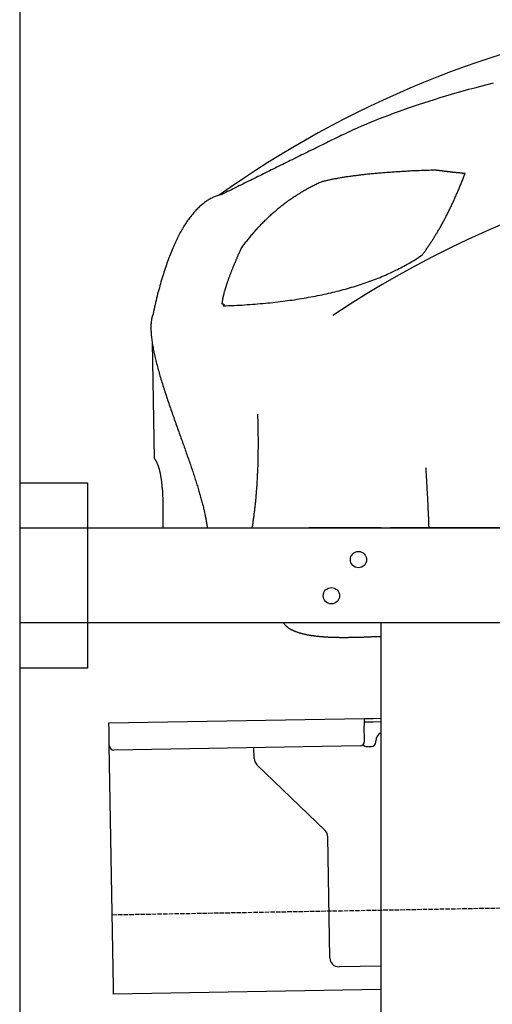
# Model space of a CAD drawing. Extents: x 1073 to 6773, y 6141 to 11466.
# Tile 33 of 53: x 1073 to 1596, y 9761 to 10850. Entities that reach past the tile are written whole.
import ezdxf

# ---------------------------------------------------------------- set-up
doc = ezdxf.new("R2010")
doc.units = 0
doc.linetypes.add('GEN3', pattern=[6.25, 5, -1.25])
doc.layers.get('0').update_dxf_attribs({"linetype": 'CONTINUOUS'})
doc.layers.add('3', color=6, linetype='GEN3')
doc.layers.add('CAR', color=10, linetype='CONTINUOUS')

msp = doc.modelspace()

# ---------------------------------------------------------------- linework, layer by layer
for p, q in [((1072.8, 10965.9), (1072.8, 6315.9)), ((1072.8, 10338), (1147.8, 10338)), ((1147.8, 10338), (1147.8, 10133)), ((1072.8, 10288), (1812.8, 10288)), ((1472.8, 10288), (1392.8, 10288)), ((1472.8, 10288), (1482.8, 10288)), ((1722.8, 10288), (1482.8, 10288)), ((1812.8, 10183), (1072.8, 10183)), ((1472.8, 8708), (1472.8, 10183)), ((1147.8, 10133), (1072.8, 10133)), ((1171.6, 10072.3), (1454, 10077.2)), ((1171.7, 10064.3), (1171.6, 10072.3)), ((1454, 10077.2), (1464, 10077.4)), ((1454, 10077.2), (1454.2, 10069.2)), ((1464.1, 10073.4), (1454.1, 10073.2)), ((1464, 10077.4), (1472.8, 10077.5)), ((1472.8, 10073.5), (1464.1, 10073.4)), ((1172, 10047.3), (1171.7, 10064.3)), ((1454.5, 10052.2), (1454.2, 10069.2)), ((1467, 10051.4), (1467, 10052.4)), ((1176.7, 9780.3), (1172, 10047.3)), ((1449.6, 10047.1), (1177.1, 10042.4)), ((1332.3, 10033.2), (1332.1, 10045.1)), ((1457.1, 10046.3), (1462.1, 10046.3)), ((1410.8, 9953.4), (1335.3, 10026.2)), ((1416.1, 9812.5), (1413.8, 9946.3)), ((1472.8, 9803.5), (1426.3, 9802.7)), ((1176.8, 9772.3), (1176.7, 9780.3)), ((1472.8, 9777.5), (1176.8, 9772.3))]:
    msp.add_line(p, q)
for centre in [(1447.8, 10253), (1417.8, 10213)]:
    msp.add_circle(centre, 9)
for centre, radius, start, end in [((1477, 10052.6), 10, 114.7874, 181), ((1449.5, 10052.1), 5, 271, 1), ((1462, 10051.3), 5, 271, 1), ((1177, 10047.4), 5, 181, 271), ((1457, 10051.3), 5, 214.2367, 271), ((1342.3, 10033.4), 10, 181, 226), ((1403.8, 9946.2), 10, 1, 46), ((1426.1, 9812.7), 10, 181, 271)]:
    msp.add_arc(centre, radius, start, end)
at = {"layer": '3'}
msp.add_line((1175.3, 9860.3), (6230.5, 9948.5), dxfattribs=at)
at = {"layer": 'CAR'}
msp.add_line((1219.4, 10493.2), (1221.6, 10365), dxfattribs=at)
for points in [[(1429.1, 10722.2, 0), (1433.4, 10724.3, 0), (1437.8, 10726.4, 0), (1442.3, 10728.4, 0), (1446.8, 10730.5, 0), (1451.5, 10732.5, 0), (1456.2, 10734.6, 0), (1461.1, 10736.6, 0), (1466, 10738.6, 0), (1471, 10740.6, 0), (1476.1, 10742.6, 0), (1481.3, 10744.6, 0), (1486.6, 10746.6, 0), (1492, 10748.5, 0), (1497.4, 10750.5, 0), (1503, 10752.4, 0), (1508.6, 10754.3, 0), (1514.4, 10756.2, 0), (1520.2, 10758.2, 0), (1526.1, 10760, 0), (1532.1, 10761.9, 0), (1538.2, 10763.8, 0), (1544.4, 10765.7, 0), (1550.7, 10767.5, 0), (1557, 10769.4, 0), (1563.5, 10771.2, 0), (1570, 10773, 0), (1576.7, 10774.8, 0), (1583.4, 10776.6, 0), (1590.2, 10778.4, 0), (1597.1, 10780.2, 0)], [(1429.1, 10722.2, 0), (1427, 10721.2, 0), (1424.9, 10720.1, 0), (1422.8, 10719.1, 0), (1420.7, 10718, 0), (1418.6, 10717, 0), (1416.5, 10716, 0), (1414.4, 10714.9, 0), (1412.3, 10713.9, 0), (1410.2, 10712.9, 0), (1408.1, 10711.8, 0), (1406, 10710.8, 0), (1403.9, 10709.7, 0), (1401.8, 10708.7, 0), (1399.7, 10707.7, 0), (1397.5, 10706.6, 0), (1395.5, 10705.6, 0), (1393.3, 10704.5, 0), (1391.2, 10703.5, 0), (1389.1, 10702.5, 0), (1387, 10701.4, 0), (1384.9, 10700.4, 0), (1382.8, 10699.3, 0), (1380.7, 10698.3, 0), (1378.6, 10697.3, 0), (1376.5, 10696.2, 0), (1374.4, 10695.2, 0), (1372.3, 10694.2, 0), (1370.2, 10693.1, 0), (1368.1, 10692.1, 0), (1366, 10691, 0), (1363.9, 10690, 0), (1361.8, 10689, 0), (1359.7, 10687.9, 0), (1357.6, 10686.9, 0), (1355.5, 10685.8, 0), (1353.4, 10684.8, 0), (1351.3, 10683.8, 0), (1349.2, 10682.7, 0), (1347, 10681.7, 0), (1345, 10680.7, 0), (1342.8, 10679.6, 0), (1340.7, 10678.6, 0), (1338.6, 10677.5, 0), (1336.5, 10676.5, 0), (1334.4, 10675.5, 0), (1332.3, 10674.4, 0), (1330.2, 10673.4, 0), (1328.1, 10672.3, 0), (1326, 10671.3, 0), (1323.9, 10670.3, 0), (1321.8, 10669.2, 0), (1319.7, 10668.2, 0), (1317.6, 10667.1, 0), (1315.5, 10666.1, 0), (1313.4, 10665.1, 0), (1311.3, 10664, 0), (1309.2, 10663, 0), (1307.1, 10662, 0), (1305, 10660.9, 0), (1302.9, 10659.9, 0), (1300.8, 10658.8, 0), (1298.7, 10657.8, 0), (1296.5, 10656.8, 0)], [(1533.1, 10683.7, 0), (1531.3, 10683.6, 0), (1529.5, 10683.6, 0), (1527.7, 10683.5, 0), (1525.9, 10683.4, 0), (1524.1, 10683.4, 0), (1522.4, 10683.3, 0), (1520.6, 10683.2, 0), (1518.9, 10683.2, 0), (1517.2, 10683.1, 0), (1515.4, 10683, 0), (1513.7, 10683, 0), (1512, 10682.9, 0), (1510.3, 10682.8, 0), (1508.7, 10682.7, 0), (1507, 10682.7, 0), (1505.3, 10682.6, 0), (1503.7, 10682.5, 0), (1502.1, 10682.4, 0), (1500.4, 10682.3, 0), (1498.8, 10682.2, 0), (1497.2, 10682.1, 0), (1495.6, 10682, 0), (1494, 10681.9, 0), (1492.4, 10681.8, 0), (1490.9, 10681.8, 0), (1489.3, 10681.7, 0), (1487.8, 10681.5, 0), (1486.2, 10681.4, 0), (1484.7, 10681.3, 0), (1483.2, 10681.2, 0), (1481.7, 10681.1, 0), (1480.2, 10681, 0), (1478.7, 10680.9, 0), (1477.2, 10680.8, 0), (1475.8, 10680.7, 0), (1474.3, 10680.6, 0), (1472.9, 10680.4, 0), (1471.4, 10680.3, 0), (1470, 10680.2, 0), (1468.6, 10680.1, 0), (1467.2, 10679.9, 0), (1465.8, 10679.8, 0), (1464.4, 10679.7, 0), (1463, 10679.6, 0), (1461.7, 10679.4, 0), (1460.3, 10679.3, 0), (1459, 10679.2, 0), (1457.7, 10679, 0), (1456.3, 10678.9, 0), (1455, 10678.7, 0), (1453.7, 10678.6, 0), (1452.4, 10678.4, 0), (1451.1, 10678.3, 0), (1449.9, 10678.1, 0), (1448.6, 10678, 0), (1447.3, 10677.8, 0), (1446.1, 10677.7, 0), (1444.9, 10677.5, 0), (1443.7, 10677.4, 0), (1442.4, 10677.2, 0), (1441.2, 10677.1, 0), (1440, 10676.9, 0), (1438.9, 10676.7, 0), (1437.7, 10676.6, 0), (1436.5, 10676.4, 0), (1435.4, 10676.2, 0), (1434.2, 10676.1, 0), (1433.1, 10675.9, 0), (1432, 10675.7, 0), (1430.9, 10675.5, 0), (1429.8, 10675.4, 0), (1428.7, 10675.2, 0), (1427.6, 10675, 0), (1426.5, 10674.8, 0), (1425.5, 10674.6, 0), (1424.4, 10674.4, 0), (1423.4, 10674.2, 0), (1422.4, 10674.1, 0), (1421.3, 10673.9, 0), (1420.3, 10673.7, 0), (1419.3, 10673.5, 0), (1418.3, 10673.3, 0), (1417.4, 10673.1, 0), (1416.4, 10672.9, 0), (1415.4, 10672.7, 0), (1414.5, 10672.5, 0), (1413.5, 10672.3, 0), (1412.6, 10672.1, 0), (1411.7, 10671.8, 0), (1410.8, 10671.6, 0), (1409.9, 10671.4, 0), (1409, 10671.2, 0), (1408.1, 10671, 0), (1407.3, 10670.8, 0), (1406.4, 10670.5, 0)], [(1565.8, 10679.9, 0), (1565.4, 10679.9, 0), (1565, 10680, 0), (1564.7, 10680, 0), (1564.3, 10680, 0), (1563.9, 10680.1, 0), (1563.6, 10680.1, 0), (1563.2, 10680.1, 0), (1562.8, 10680.2, 0), (1562.5, 10680.2, 0), (1562.1, 10680.2, 0), (1561.7, 10680.3, 0), (1561.3, 10680.3, 0), (1561, 10680.4, 0), (1560.6, 10680.4, 0), (1560.2, 10680.4, 0), (1559.9, 10680.5, 0), (1559.5, 10680.5, 0), (1559.2, 10680.5, 0), (1558.8, 10680.6, 0), (1558.4, 10680.6, 0), (1558.1, 10680.6, 0), (1557.7, 10680.7, 0), (1557.3, 10680.7, 0), (1557, 10680.7, 0), (1556.6, 10680.8, 0), (1556.3, 10680.8, 0), (1555.9, 10680.9, 0), (1555.6, 10680.9, 0), (1555.2, 10680.9, 0), (1554.8, 10681, 0), (1554.5, 10681, 0), (1554.1, 10681, 0), (1553.8, 10681.1, 0), (1553.4, 10681.1, 0), (1553.1, 10681.2, 0), (1552.7, 10681.2, 0), (1552.4, 10681.2, 0), (1552, 10681.3, 0), (1551.7, 10681.3, 0), (1551.3, 10681.4, 0), (1551, 10681.4, 0), (1550.6, 10681.4, 0), (1550.3, 10681.5, 0), (1549.9, 10681.5, 0), (1549.6, 10681.5, 0), (1549.2, 10681.6, 0), (1548.9, 10681.6, 0), (1548.5, 10681.7, 0), (1548.2, 10681.7, 0), (1547.9, 10681.7, 0), (1547.5, 10681.8, 0), (1547.2, 10681.8, 0), (1546.8, 10681.9, 0), (1546.5, 10681.9, 0), (1546.2, 10681.9, 0), (1545.8, 10682, 0), (1545.5, 10682, 0), (1545.1, 10682.1, 0), (1544.8, 10682.1, 0), (1544.5, 10682.2, 0), (1544.1, 10682.2, 0), (1543.8, 10682.2, 0), (1543.5, 10682.3, 0), (1543.1, 10682.3, 0), (1542.8, 10682.4, 0), (1542.5, 10682.4, 0), (1542.1, 10682.4, 0), (1541.8, 10682.5, 0), (1541.5, 10682.5, 0), (1541.1, 10682.6, 0), (1540.8, 10682.6, 0), (1540.5, 10682.7, 0), (1540.2, 10682.7, 0), (1539.8, 10682.7, 0), (1539.5, 10682.8, 0), (1539.2, 10682.8, 0), (1538.8, 10682.9, 0), (1538.5, 10682.9, 0), (1538.2, 10683, 0), (1537.9, 10683, 0), (1537.5, 10683, 0), (1537.2, 10683.1, 0), (1536.9, 10683.1, 0), (1536.6, 10683.2, 0), (1536.2, 10683.2, 0), (1535.9, 10683.3, 0), (1535.6, 10683.3, 0), (1535.3, 10683.4, 0), (1535, 10683.4, 0), (1534.7, 10683.4, 0), (1534.3, 10683.5, 0), (1534, 10683.5, 0), (1533.7, 10683.6, 0), (1533.4, 10683.6, 0), (1533.1, 10683.7, 0)], [(1406.4, 10670.5, 0), (1405.3, 10670, 0), (1404.2, 10669.5, 0), (1403.1, 10669, 0), (1402, 10668.4, 0), (1400.9, 10667.9, 0), (1399.8, 10667.3, 0), (1398.7, 10666.8, 0), (1397.6, 10666.2, 0), (1396.5, 10665.7, 0), (1395.4, 10665.1, 0), (1394.3, 10664.5, 0), (1393.3, 10663.9, 0), (1392.2, 10663.4, 0), (1391.1, 10662.8, 0), (1390.1, 10662.2, 0), (1389, 10661.6, 0), (1388, 10661, 0), (1386.9, 10660.4, 0), (1385.9, 10659.7, 0), (1384.8, 10659.1, 0), (1383.8, 10658.5, 0), (1382.8, 10657.9, 0), (1381.7, 10657.2, 0), (1380.7, 10656.6, 0), (1379.7, 10655.9, 0), (1378.7, 10655.3, 0), (1377.6, 10654.6, 0), (1376.6, 10654, 0), (1375.6, 10653.3, 0), (1374.6, 10652.6, 0), (1373.6, 10651.9, 0), (1372.6, 10651.3, 0), (1371.6, 10650.6, 0), (1370.7, 10649.9, 0), (1369.7, 10649.2, 0), (1368.7, 10648.5, 0), (1367.7, 10647.8, 0), (1366.8, 10647, 0), (1365.8, 10646.3, 0), (1364.8, 10645.6, 0), (1363.9, 10644.9, 0), (1362.9, 10644.1, 0), (1362, 10643.4, 0), (1361, 10642.6, 0), (1360.1, 10641.9, 0), (1359.1, 10641.1, 0), (1358.2, 10640.4, 0), (1357.3, 10639.6, 0), (1356.3, 10638.8, 0), (1355.4, 10638, 0), (1354.5, 10637.2, 0), (1353.6, 10636.5, 0), (1352.7, 10635.7, 0), (1351.8, 10634.9, 0), (1350.9, 10634.1, 0), (1350, 10633.2, 0), (1349.1, 10632.4, 0), (1348.2, 10631.6, 0), (1347.3, 10630.8, 0), (1346.4, 10629.9, 0), (1345.5, 10629.1, 0), (1344.7, 10628.3, 0), (1343.8, 10627.4, 0), (1342.9, 10626.6, 0), (1342, 10625.7, 0), (1341.2, 10624.8, 0), (1340.3, 10624, 0), (1339.5, 10623.1, 0), (1338.6, 10622.2, 0), (1337.8, 10621.3, 0), (1337, 10620.4, 0), (1336.1, 10619.5, 0), (1335.3, 10618.6, 0), (1334.5, 10617.7, 0), (1333.6, 10616.8, 0), (1332.8, 10615.9, 0), (1332, 10615, 0), (1331.2, 10614, 0), (1330.4, 10613.1, 0), (1329.6, 10612.2, 0), (1328.8, 10611.2, 0), (1328, 10610.3, 0), (1327.2, 10609.3, 0), (1326.4, 10608.4, 0), (1325.6, 10607.4, 0), (1324.8, 10606.4, 0), (1324.1, 10605.5, 0), (1323.3, 10604.5, 0), (1322.5, 10603.5, 0), (1321.8, 10602.5, 0), (1321, 10601.5, 0), (1320.2, 10600.5, 0), (1319.5, 10599.5, 0), (1318.8, 10598.5, 0), (1318, 10597.5, 0)], [(1518.4, 10589.8, 0), (1519, 10590.6, 0), (1519.5, 10591.3, 0), (1520.1, 10592.1, 0), (1520.7, 10592.9, 0), (1521.2, 10593.7, 0), (1521.8, 10594.4, 0), (1522.3, 10595.2, 0), (1522.9, 10596, 0), (1523.5, 10596.8, 0), (1524, 10597.6, 0), (1524.6, 10598.4, 0), (1525.1, 10599.2, 0), (1525.7, 10600, 0), (1526.2, 10600.9, 0), (1526.8, 10601.7, 0), (1527.3, 10602.5, 0), (1527.8, 10603.3, 0), (1528.4, 10604.2, 0), (1528.9, 10605, 0), (1529.5, 10605.8, 0), (1530, 10606.7, 0), (1530.5, 10607.5, 0), (1531.1, 10608.4, 0), (1531.6, 10609.2, 0), (1532.1, 10610.1, 0), (1532.7, 10610.9, 0), (1533.2, 10611.8, 0), (1533.7, 10612.7, 0), (1534.2, 10613.5, 0), (1534.8, 10614.4, 0), (1535.3, 10615.3, 0), (1535.8, 10616.2, 0), (1536.3, 10617.1, 0), (1536.8, 10618, 0), (1537.4, 10618.9, 0), (1537.9, 10619.8, 0), (1538.4, 10620.7, 0), (1538.9, 10621.6, 0), (1539.4, 10622.5, 0), (1539.9, 10623.4, 0), (1540.4, 10624.3, 0), (1541, 10625.3, 0), (1541.5, 10626.2, 0), (1542, 10627.1, 0), (1542.5, 10628.1, 0), (1543, 10629, 0), (1543.5, 10630, 0), (1544, 10630.9, 0), (1544.5, 10631.9, 0), (1545, 10632.8, 0), (1545.5, 10633.8, 0), (1546, 10634.7, 0), (1546.4, 10635.7, 0), (1546.9, 10636.7, 0), (1547.4, 10637.7, 0), (1547.9, 10638.6, 0), (1548.4, 10639.6, 0), (1548.9, 10640.6, 0), (1549.4, 10641.6, 0), (1549.8, 10642.6, 0), (1550.3, 10643.6, 0), (1550.8, 10644.6, 0), (1551.3, 10645.6, 0), (1551.8, 10646.6, 0), (1552.2, 10647.6, 0), (1552.7, 10648.6, 0), (1553.2, 10649.7, 0), (1553.6, 10650.7, 0), (1554.1, 10651.7, 0), (1554.6, 10652.8, 0), (1555, 10653.8, 0), (1555.5, 10654.8, 0), (1556, 10655.9, 0), (1556.4, 10656.9, 0), (1556.9, 10658, 0), (1557.3, 10659.1, 0), (1557.8, 10660.1, 0), (1558.3, 10661.2, 0), (1558.7, 10662.3, 0), (1559.2, 10663.3, 0), (1559.6, 10664.4, 0), (1560.1, 10665.5, 0), (1560.5, 10666.6, 0), (1561, 10667.7, 0), (1561.4, 10668.8, 0), (1561.9, 10669.9, 0), (1562.3, 10671, 0), (1562.8, 10672.1, 0), (1563.2, 10673.2, 0), (1563.6, 10674.3, 0), (1564.1, 10675.4, 0), (1564.5, 10676.5, 0), (1564.9, 10677.6, 0), (1565.4, 10678.8, 0), (1565.8, 10679.9, 0)], [(1296.5, 10656.8, 0), (1295.5, 10656.5, 0), (1294.5, 10656.2, 0), (1293.4, 10655.9, 0), (1292.4, 10655.6, 0), (1291.4, 10655.3, 0), (1290.3, 10654.9, 0), (1289.3, 10654.5, 0), (1288.3, 10654.1, 0), (1287.3, 10653.7, 0), (1286.3, 10653.2, 0), (1285.3, 10652.7, 0), (1284.3, 10652.2, 0), (1283.3, 10651.6, 0), (1282.4, 10651.1, 0), (1281.4, 10650.5, 0), (1280.4, 10649.9, 0), (1279.5, 10649.2, 0), (1278.5, 10648.6, 0), (1277.5, 10647.9, 0), (1276.6, 10647.2, 0), (1275.7, 10646.5, 0), (1274.7, 10645.7, 0), (1273.8, 10644.9, 0), (1272.8, 10644.1, 0), (1271.9, 10643.3, 0), (1271, 10642.4, 0), (1270.1, 10641.5, 0), (1269.2, 10640.6, 0), (1268.3, 10639.7, 0), (1267.4, 10638.8, 0), (1266.5, 10637.8, 0), (1265.6, 10636.8, 0), (1264.7, 10635.8, 0), (1263.9, 10634.7, 0), (1263, 10633.6, 0), (1262.1, 10632.5, 0), (1261.3, 10631.4, 0), (1260.4, 10630.3, 0), (1259.6, 10629.1, 0), (1258.7, 10627.9, 0), (1257.9, 10626.7, 0), (1257, 10625.4, 0), (1256.2, 10624.2, 0), (1255.4, 10622.9, 0), (1254.6, 10621.6, 0), (1253.8, 10620.2, 0), (1253, 10618.9, 0), (1252.2, 10617.5, 0), (1251.4, 10616.1, 0), (1250.6, 10614.6, 0), (1249.8, 10613.2, 0), (1249, 10611.7, 0), (1248.2, 10610.2, 0), (1247.5, 10608.6, 0), (1246.7, 10607.1, 0), (1245.9, 10605.5, 0), (1245.2, 10603.9, 0), (1244.4, 10602.2, 0), (1243.7, 10600.6, 0), (1242.9, 10598.9, 0), (1242.2, 10597.2, 0), (1241.5, 10595.5, 0), (1240.8, 10593.7, 0), (1240, 10591.9, 0), (1239.3, 10590.1, 0), (1238.6, 10588.3, 0), (1237.9, 10586.5, 0), (1237.2, 10584.6, 0), (1236.5, 10582.7, 0), (1235.8, 10580.8, 0), (1235.2, 10578.8, 0), (1234.5, 10576.8, 0), (1233.8, 10574.9, 0), (1233.1, 10572.8, 0), (1232.5, 10570.8, 0), (1231.8, 10568.7, 0), (1231.2, 10566.6, 0), (1230.5, 10564.5, 0), (1229.9, 10562.4, 0), (1229.2, 10560.2, 0), (1228.6, 10558, 0), (1228, 10555.8, 0), (1227.4, 10553.6, 0), (1226.8, 10551.3, 0), (1226.2, 10549, 0), (1225.5, 10546.7, 0), (1225, 10544.4, 0), (1224.4, 10542, 0), (1223.8, 10539.6, 0), (1223.2, 10537.2, 0), (1222.6, 10534.8, 0), (1222, 10532.3, 0), (1221.5, 10529.8, 0), (1220.9, 10527.3, 0), (1220.4, 10524.8, 0)], [(1318, 10597.5, 0), (1317.6, 10596.6, 0), (1317.2, 10595.6, 0), (1316.8, 10594.7, 0), (1316.4, 10593.8, 0), (1316, 10593, 0), (1315.6, 10592.1, 0), (1315.2, 10591.2, 0), (1314.8, 10590.3, 0), (1314.4, 10589.5, 0), (1314.1, 10588.6, 0), (1313.7, 10587.7, 0), (1313.3, 10586.9, 0), (1313, 10586, 0), (1312.6, 10585.2, 0), (1312.2, 10584.4, 0), (1311.9, 10583.5, 0), (1311.5, 10582.7, 0), (1311.2, 10581.9, 0), (1310.8, 10581.1, 0), (1310.5, 10580.3, 0), (1310.2, 10579.5, 0), (1309.9, 10578.7, 0), (1309.5, 10577.9, 0), (1309.2, 10577.1, 0), (1308.9, 10576.3, 0), (1308.6, 10575.6, 0), (1308.3, 10574.8, 0), (1308, 10574, 0), (1307.7, 10573.3, 0), (1307.4, 10572.5, 0), (1307.1, 10571.8, 0), (1306.8, 10571, 0), (1306.5, 10570.3, 0), (1306.2, 10569.6, 0), (1306, 10568.9, 0), (1305.7, 10568.1, 0), (1305.4, 10567.4, 0), (1305.1, 10566.7, 0), (1304.9, 10566, 0), (1304.6, 10565.3, 0), (1304.4, 10564.6, 0), (1304.1, 10564, 0), (1303.9, 10563.3, 0), (1303.6, 10562.6, 0), (1303.4, 10561.9, 0), (1303.2, 10561.3, 0), (1302.9, 10560.6, 0), (1302.7, 10560, 0), (1302.5, 10559.3, 0), (1302.3, 10558.7, 0), (1302.1, 10558.1, 0), (1301.8, 10557.4, 0), (1301.7, 10556.8, 0), (1301.5, 10556.2, 0), (1301.2, 10555.6, 0), (1301.1, 10555, 0), (1300.9, 10554.4, 0), (1300.7, 10553.8, 0), (1300.5, 10553.2, 0), (1300.3, 10552.6, 0), (1300.2, 10552.1, 0), (1300, 10551.5, 0), (1299.8, 10550.9, 0), (1299.7, 10550.4, 0), (1299.5, 10549.8, 0), (1299.3, 10549.3, 0), (1299.2, 10548.7, 0), (1299, 10548.2, 0), (1298.9, 10547.7, 0), (1298.8, 10547.1, 0), (1298.6, 10546.6, 0), (1298.5, 10546.1, 0), (1298.4, 10545.6, 0), (1298.3, 10545.1, 0), (1298.2, 10544.6, 0), (1298, 10544.1, 0), (1297.9, 10543.6, 0), (1297.8, 10543.1, 0), (1297.7, 10542.7, 0), (1297.6, 10542.2, 0), (1297.5, 10541.7, 0), (1297.4, 10541.3, 0), (1297.3, 10540.8, 0), (1297.3, 10540.4, 0), (1297.2, 10539.9, 0), (1297.1, 10539.5, 0), (1297, 10539.1, 0), (1297, 10538.6, 0), (1296.9, 10538.2, 0), (1296.9, 10537.8, 0), (1296.8, 10537.4, 0), (1296.8, 10537, 0), (1296.7, 10536.6, 0), (1296.7, 10536.2, 0), (1296.6, 10535.8, 0)], [(1298, 10533.5, 0), (1301, 10533.6, 0), (1304, 10533.8, 0), (1307, 10533.9, 0), (1310, 10534, 0), (1313, 10534.2, 0), (1315.9, 10534.3, 0), (1318.9, 10534.5, 0), (1321.8, 10534.7, 0), (1324.7, 10534.9, 0), (1327.6, 10535.1, 0), (1330.5, 10535.3, 0), (1333.3, 10535.5, 0), (1336.2, 10535.7, 0), (1339, 10536, 0), (1341.9, 10536.2, 0), (1344.7, 10536.5, 0), (1347.5, 10536.8, 0), (1350.2, 10537, 0), (1353, 10537.3, 0), (1355.7, 10537.6, 0), (1358.5, 10538, 0), (1361.2, 10538.3, 0), (1363.9, 10538.6, 0), (1366.6, 10539, 0), (1369.2, 10539.3, 0), (1371.9, 10539.7, 0), (1374.5, 10540, 0), (1377.2, 10540.4, 0), (1379.8, 10540.8, 0), (1382.3, 10541.2, 0), (1384.9, 10541.7, 0), (1387.5, 10542.1, 0), (1390, 10542.5, 0), (1392.6, 10543, 0), (1395.1, 10543.4, 0), (1397.6, 10543.9, 0), (1400.1, 10544.4, 0), (1402.5, 10544.9, 0), (1405, 10545.4, 0), (1407.5, 10545.9, 0), (1409.9, 10546.4, 0), (1412.3, 10546.9, 0), (1414.7, 10547.5, 0), (1417.1, 10548, 0), (1419.4, 10548.6, 0), (1421.8, 10549.1, 0), (1424.1, 10549.7, 0), (1426.4, 10550.3, 0), (1428.7, 10550.9, 0), (1431, 10551.5, 0), (1433.3, 10552.2, 0), (1435.6, 10552.8, 0), (1437.8, 10553.4, 0), (1440, 10554.1, 0), (1442.2, 10554.7, 0), (1444.5, 10555.4, 0), (1446.6, 10556.1, 0), (1448.8, 10556.8, 0), (1451, 10557.5, 0), (1453.1, 10558.2, 0), (1455.2, 10559, 0), (1457.3, 10559.7, 0), (1459.4, 10560.4, 0), (1461.5, 10561.2, 0), (1463.6, 10562, 0), (1465.6, 10562.7, 0), (1467.7, 10563.5, 0), (1469.7, 10564.3, 0), (1471.7, 10565.1, 0), (1473.7, 10566, 0), (1475.6, 10566.8, 0), (1477.6, 10567.6, 0), (1479.5, 10568.5, 0), (1481.5, 10569.3, 0), (1483.4, 10570.2, 0), (1485.3, 10571.1, 0), (1487.1, 10572, 0), (1489, 10572.9, 0), (1490.9, 10573.8, 0), (1492.7, 10574.7, 0), (1494.5, 10575.6, 0), (1496.3, 10576.6, 0), (1498.1, 10577.5, 0), (1499.9, 10578.5, 0), (1501.7, 10579.5, 0), (1503.4, 10580.5, 0), (1505.1, 10581.5, 0), (1506.8, 10582.5, 0), (1508.5, 10583.5, 0), (1510.2, 10584.5, 0), (1511.9, 10585.5, 0), (1513.5, 10586.6, 0), (1515.2, 10587.6, 0), (1516.8, 10588.7, 0), (1518.4, 10589.8, 0)], [(1296.6, 10535.8, 0), (1296.7, 10535.8, 0), (1296.8, 10535.8, 0), (1296.8, 10535.8, 0), (1296.9, 10535.8, 0), (1297, 10535.8, 0), (1297, 10535.8, 0), (1297.1, 10535.8, 0), (1297.2, 10535.8, 0), (1297.2, 10535.8, 0), (1297.3, 10535.8, 0), (1297.3, 10535.8, 0), (1297.4, 10535.8, 0), (1297.5, 10535.8, 0), (1297.5, 10535.7, 0), (1297.6, 10535.7, 0), (1297.6, 10535.7, 0), (1297.7, 10535.7, 0), (1297.7, 10535.7, 0), (1297.8, 10535.7, 0), (1297.8, 10535.7, 0), (1297.9, 10535.7, 0), (1297.9, 10535.7, 0), (1298, 10535.6, 0), (1298, 10535.6, 0), (1298, 10535.6, 0), (1298.1, 10535.6, 0), (1298.1, 10535.6, 0), (1298.2, 10535.6, 0), (1298.2, 10535.6, 0), (1298.2, 10535.5, 0), (1298.3, 10535.5, 0), (1298.3, 10535.5, 0), (1298.3, 10535.5, 0), (1298.3, 10535.5, 0), (1298.4, 10535.5, 0), (1298.4, 10535.4, 0), (1298.4, 10535.4, 0), (1298.5, 10535.4, 0), (1298.5, 10535.4, 0), (1298.5, 10535.4, 0), (1298.5, 10535.3, 0), (1298.6, 10535.3, 0), (1298.6, 10535.3, 0), (1298.6, 10535.3, 0), (1298.6, 10535.3, 0), (1298.6, 10535.2, 0), (1298.6, 10535.2, 0), (1298.7, 10535.2, 0), (1298.7, 10535.2, 0), (1298.7, 10535.1, 0), (1298.7, 10535.1, 0), (1298.7, 10535.1, 0), (1298.7, 10535.1, 0), (1298.7, 10535, 0), (1298.7, 10535, 0), (1298.7, 10535, 0), (1298.7, 10535, 0), (1298.7, 10534.9, 0), (1298.7, 10534.9, 0), (1298.7, 10534.9, 0), (1298.7, 10534.8, 0), (1298.7, 10534.8, 0), (1298.7, 10534.8, 0), (1298.7, 10534.7, 0), (1298.7, 10534.7, 0), (1298.7, 10534.7, 0), (1298.7, 10534.6, 0), (1298.7, 10534.6, 0), (1298.7, 10534.6, 0), (1298.7, 10534.5, 0), (1298.7, 10534.5, 0), (1298.6, 10534.5, 0), (1298.6, 10534.4, 0), (1298.6, 10534.4, 0), (1298.6, 10534.4, 0), (1298.6, 10534.3, 0), (1298.5, 10534.3, 0), (1298.5, 10534.3, 0), (1298.5, 10534.2, 0), (1298.5, 10534.2, 0), (1298.4, 10534.1, 0), (1298.4, 10534.1, 0), (1298.4, 10534.1, 0), (1298.4, 10534, 0), (1298.3, 10534, 0), (1298.3, 10533.9, 0), (1298.3, 10533.9, 0), (1298.2, 10533.8, 0), (1298.2, 10533.8, 0), (1298.2, 10533.8, 0), (1298.1, 10533.7, 0), (1298.1, 10533.7, 0), (1298, 10533.6, 0), (1298, 10533.6, 0), (1298, 10533.5, 0)], [(1220.4, 10524.8, 0), (1220, 10523.8, 0), (1219.7, 10522.9, 0), (1219.4, 10521.9, 0), (1219.2, 10520.8, 0), (1219, 10519.8, 0), (1218.8, 10518.7, 0), (1218.6, 10517.6, 0), (1218.4, 10516.4, 0), (1218.3, 10515.3, 0), (1218.2, 10514.1, 0), (1218.1, 10512.8, 0), (1218.1, 10511.6, 0), (1218, 10510.3, 0), (1218, 10509.1, 0), (1218.1, 10507.8, 0), (1218.1, 10506.4, 0), (1218.2, 10505.1, 0), (1218.2, 10503.7, 0), (1218.3, 10502.3, 0), (1218.5, 10500.9, 0), (1218.6, 10499.5, 0), (1218.8, 10498.1, 0), (1218.9, 10496.6, 0), (1219.1, 10495.1, 0), (1219.3, 10493.6, 0), (1219.6, 10492.1, 0), (1219.8, 10490.6, 0), (1220.1, 10489.1, 0), (1220.4, 10487.5, 0), (1220.7, 10486, 0), (1221, 10484.4, 0), (1221.3, 10482.8, 0), (1221.6, 10481.2, 0), (1222, 10479.6, 0), (1222.3, 10477.9, 0), (1222.7, 10476.3, 0), (1223.1, 10474.7, 0), (1223.5, 10473, 0), (1223.9, 10471.3, 0), (1224.4, 10469.7, 0), (1224.8, 10468, 0), (1225.2, 10466.3, 0), (1225.7, 10464.6, 0), (1226.2, 10462.9, 0), (1226.7, 10461.2, 0), (1227.1, 10459.4, 0), (1227.6, 10457.7, 0), (1228.1, 10456, 0), (1228.7, 10454.2, 0), (1229.2, 10452.5, 0), (1229.7, 10450.7, 0), (1230.2, 10449, 0), (1230.8, 10447.2, 0), (1231.3, 10445.5, 0), (1231.9, 10443.7, 0), (1232.5, 10441.9, 0), (1233, 10440.2, 0), (1233.6, 10438.4, 0), (1234.2, 10436.6, 0), (1234.8, 10434.8, 0), (1235.3, 10433.1, 0), (1235.9, 10431.3, 0), (1236.5, 10429.5, 0), (1237.1, 10427.7, 0), (1237.7, 10426, 0), (1238.3, 10424.2, 0), (1239, 10422.4, 0), (1239.6, 10420.6, 0), (1240.2, 10418.9, 0), (1240.8, 10417.1, 0), (1241.4, 10415.3, 0), (1242, 10413.6, 0), (1242.7, 10411.8, 0), (1243.3, 10410.1, 0), (1243.9, 10408.3, 0), (1244.5, 10406.5, 0), (1245.1, 10404.8, 0), (1245.8, 10403, 0), (1246.4, 10401.3, 0), (1247, 10399.6, 0), (1247.6, 10397.8, 0), (1248.2, 10396.1, 0), (1248.8, 10394.4, 0), (1249.5, 10392.7, 0), (1250.1, 10391, 0), (1250.7, 10389.2, 0), (1251.3, 10387.5, 0), (1251.9, 10385.9, 0), (1252.5, 10384.2, 0), (1253.1, 10382.5, 0), (1253.7, 10380.8, 0), (1254.3, 10379.1, 0), (1254.9, 10377.5, 0), (1255.5, 10375.8, 0), (1256, 10374.2, 0), (1256.6, 10372.5, 0), (1257.2, 10370.9, 0), (1257.8, 10369.3, 0), (1258.3, 10367.7, 0), (1258.9, 10366.1, 0), (1259.5, 10364.5, 0), (1260, 10362.9, 0), (1260.6, 10361.3, 0), (1261.1, 10359.7, 0), (1261.7, 10358.2, 0), (1262.2, 10356.6, 0), (1262.7, 10355.1, 0), (1263.2, 10353.5, 0), (1263.8, 10352, 0), (1264.3, 10350.5, 0), (1264.8, 10349, 0), (1265.3, 10347.5, 0), (1265.8, 10346, 0), (1266.2, 10344.5, 0), (1266.7, 10343, 0), (1267.2, 10341.6, 0), (1267.7, 10340.1, 0), (1268.1, 10338.7, 0), (1268.6, 10337.2, 0), (1269, 10335.8, 0), (1269.5, 10334.4, 0), (1269.9, 10333, 0), (1270.3, 10331.6, 0), (1270.7, 10330.2, 0), (1271.1, 10328.8, 0), (1271.5, 10327.5, 0), (1271.9, 10326.1, 0), (1272.3, 10324.8, 0), (1272.7, 10323.4, 0), (1273.1, 10322.1, 0), (1273.4, 10320.8, 0), (1273.8, 10319.5, 0), (1274.1, 10318.2, 0), (1274.5, 10316.9, 0), (1274.8, 10315.6, 0), (1275.1, 10314.4, 0), (1275.5, 10313.1, 0), (1275.8, 10311.9, 0), (1276.1, 10310.6, 0), (1276.4, 10309.4, 0), (1276.7, 10308.2, 0), (1276.9, 10307, 0), (1277.2, 10305.8, 0), (1277.5, 10304.6, 0), (1277.7, 10303.4, 0), (1278, 10302.3, 0), (1278.2, 10301.1, 0), (1278.4, 10299.9, 0), (1278.7, 10298.8, 0), (1278.9, 10297.7, 0), (1279.1, 10296.5, 0), (1279.3, 10295.4, 0), (1279.5, 10294.3, 0), (1279.7, 10293.2, 0), (1279.8, 10292.1, 0), (1280, 10291, 0), (1280.2, 10289.9, 0), (1280.3, 10288.9, 0), (1280.5, 10287.8, 0)], [(1330.2, 10287.8, 0), (1330.3, 10288.9, 0), (1330.5, 10290, 0), (1330.7, 10291.2, 0), (1330.9, 10292.3, 0), (1331.1, 10293.4, 0), (1331.2, 10294.6, 0), (1331.4, 10295.7, 0), (1331.6, 10296.8, 0), (1331.7, 10298, 0), (1331.9, 10299.2, 0), (1332.1, 10300.3, 0), (1332.2, 10301.5, 0), (1332.4, 10302.6, 0), (1332.5, 10303.8, 0), (1332.7, 10305, 0), (1332.8, 10306.2, 0), (1333, 10307.4, 0), (1333.1, 10308.6, 0), (1333.2, 10309.8, 0), (1333.4, 10311, 0), (1333.5, 10312.2, 0), (1333.7, 10313.4, 0), (1333.8, 10314.6, 0), (1333.9, 10315.8, 0), (1334, 10317, 0), (1334.2, 10318.3, 0), (1334.3, 10319.5, 0), (1334.4, 10320.7, 0), (1334.5, 10322, 0), (1334.6, 10323.2, 0), (1334.7, 10324.5, 0), (1334.8, 10325.7, 0), (1334.9, 10327, 0), (1335, 10328.2, 0), (1335.1, 10329.5, 0), (1335.2, 10330.8, 0), (1335.3, 10332.1, 0), (1335.4, 10333.3, 0), (1335.5, 10334.6, 0), (1335.6, 10335.9, 0), (1335.7, 10337.2, 0), (1335.7, 10338.5, 0), (1335.8, 10339.8, 0), (1335.9, 10341.1, 0), (1336, 10342.4, 0), (1336, 10343.8, 0), (1336.1, 10345.1, 0), (1336.2, 10346.4, 0), (1336.2, 10347.7, 0), (1336.3, 10349.1, 0), (1336.4, 10350.4, 0), (1336.4, 10351.8, 0), (1336.5, 10353.1, 0), (1336.5, 10354.5, 0), (1336.6, 10355.8, 0), (1336.6, 10357.2, 0), (1336.7, 10358.5, 0), (1336.7, 10359.9, 0), (1336.7, 10361.3, 0), (1336.8, 10362.7, 0), (1336.8, 10364.1, 0), (1336.8, 10365.5, 0), (1336.8, 10366.8, 0), (1336.9, 10368.2, 0), (1336.9, 10369.7, 0), (1336.9, 10371.1, 0), (1336.9, 10372.5, 0), (1336.9, 10373.9, 0), (1337, 10375.3, 0), (1337, 10376.7, 0), (1337, 10378.2, 0), (1337, 10379.6, 0), (1337, 10381, 0), (1337, 10382.5, 0), (1337, 10383.9, 0), (1337, 10385.4, 0), (1337, 10386.8, 0), (1337, 10388.3, 0), (1336.9, 10389.8, 0), (1336.9, 10391.2, 0), (1336.9, 10392.7, 0), (1336.9, 10394.2, 0), (1336.8, 10395.7, 0), (1336.8, 10397.2, 0), (1336.8, 10398.7, 0), (1336.8, 10400.2, 0), (1336.7, 10401.7, 0), (1336.7, 10403.2, 0), (1336.7, 10404.7, 0), (1336.6, 10406.2, 0), (1336.6, 10407.7, 0), (1336.5, 10409.3, 0), (1336.5, 10410.8, 0), (1336.4, 10412.3, 0), (1336.4, 10413.9, 0)], [(1221.6, 10365, 0), (1221.9, 10364.7, 0), (1222.1, 10364.4, 0), (1222.4, 10364.1, 0), (1222.6, 10363.8, 0), (1222.8, 10363.4, 0), (1223, 10363.1, 0), (1223.3, 10362.7, 0), (1223.5, 10362.3, 0), (1223.7, 10361.9, 0), (1223.9, 10361.6, 0), (1224.1, 10361.1, 0), (1224.3, 10360.7, 0), (1224.5, 10360.3, 0), (1224.7, 10359.9, 0), (1224.9, 10359.4, 0), (1225.1, 10359, 0), (1225.3, 10358.5, 0), (1225.5, 10358, 0), (1225.7, 10357.5, 0), (1225.9, 10357, 0), (1226.1, 10356.5, 0), (1226.2, 10356, 0), (1226.4, 10355.4, 0), (1226.6, 10354.9, 0), (1226.8, 10354.3, 0), (1226.9, 10353.7, 0), (1227.1, 10353.2, 0), (1227.2, 10352.6, 0), (1227.4, 10352, 0), (1227.6, 10351.4, 0), (1227.7, 10350.7, 0), (1227.9, 10350.1, 0), (1228, 10349.4, 0), (1228.2, 10348.8, 0), (1228.3, 10348.1, 0), (1228.4, 10347.4, 0), (1228.5, 10346.7, 0), (1228.7, 10346, 0), (1228.8, 10345.3, 0), (1228.9, 10344.6, 0), (1229, 10343.9, 0), (1229.2, 10343.1, 0), (1229.3, 10342.4, 0), (1229.4, 10341.6, 0), (1229.5, 10340.8, 0), (1229.6, 10340, 0), (1229.7, 10339.2, 0), (1229.8, 10338.4, 0), (1229.9, 10337.6, 0), (1230, 10336.8, 0), (1230.1, 10335.9, 0), (1230.2, 10335.1, 0), (1230.3, 10334.2, 0), (1230.3, 10333.3, 0), (1230.4, 10332.4, 0), (1230.5, 10331.5, 0), (1230.6, 10330.6, 0), (1230.7, 10329.7, 0), (1230.7, 10328.7, 0), (1230.8, 10327.8, 0), (1230.8, 10326.8, 0), (1230.9, 10325.9, 0), (1231, 10324.9, 0), (1231, 10323.9, 0), (1231, 10322.9, 0), (1231.1, 10321.9, 0), (1231.1, 10320.9, 0), (1231.2, 10319.8, 0), (1231.2, 10318.8, 0), (1231.2, 10317.8, 0), (1231.3, 10316.7, 0), (1231.3, 10315.6, 0), (1231.3, 10314.5, 0), (1231.3, 10313.4, 0), (1231.4, 10312.3, 0), (1231.4, 10311.2, 0), (1231.4, 10310.1, 0), (1231.4, 10308.9, 0), (1231.4, 10307.8, 0), (1231.4, 10306.6, 0), (1231.4, 10305.4, 0), (1231.4, 10304.2, 0), (1231.4, 10303, 0), (1231.4, 10301.8, 0), (1231.4, 10300.6, 0), (1231.4, 10299.4, 0), (1231.4, 10298.1, 0), (1231.3, 10296.9, 0), (1231.3, 10295.6, 0), (1231.3, 10294.3, 0), (1231.3, 10293.1, 0), (1231.2, 10291.8, 0), (1231.2, 10290.5, 0), (1231.2, 10289.1, 0), (1231.1, 10287.8, 0)], [(1525.9, 10287.8, 0), (1525.9, 10288.4, 0), (1525.9, 10289.1, 0), (1525.9, 10289.7, 0), (1525.8, 10290.3, 0), (1525.8, 10291, 0), (1525.8, 10291.6, 0), (1525.8, 10292.3, 0), (1525.7, 10292.9, 0), (1525.7, 10293.6, 0), (1525.7, 10294.2, 0), (1525.7, 10294.9, 0), (1525.6, 10295.5, 0), (1525.6, 10296.2, 0), (1525.6, 10296.8, 0), (1525.6, 10297.5, 0), (1525.5, 10298.1, 0), (1525.5, 10298.8, 0), (1525.5, 10299.4, 0), (1525.5, 10300.1, 0), (1525.4, 10300.8, 0), (1525.4, 10301.4, 0), (1525.4, 10302.1, 0), (1525.3, 10302.7, 0), (1525.3, 10303.4, 0), (1525.3, 10304.1, 0), (1525.3, 10304.8, 0), (1525.2, 10305.4, 0), (1525.2, 10306.1, 0), (1525.2, 10306.8, 0), (1525.1, 10307.4, 0), (1525.1, 10308.1, 0), (1525.1, 10308.8, 0), (1525, 10309.5, 0), (1525, 10310.2, 0), (1525, 10310.9, 0), (1525, 10311.5, 0), (1524.9, 10312.2, 0), (1524.9, 10312.9, 0), (1524.8, 10313.6, 0), (1524.8, 10314.3, 0), (1524.8, 10315, 0), (1524.8, 10315.7, 0), (1524.7, 10316.4, 0), (1524.7, 10317.1, 0), (1524.6, 10317.8, 0), (1524.6, 10318.5, 0), (1524.6, 10319.2, 0), (1524.5, 10319.9, 0), (1524.5, 10320.6, 0), (1524.5, 10321.3, 0), (1524.4, 10322, 0), (1524.4, 10322.7, 0), (1524.3, 10323.4, 0), (1524.3, 10324.1, 0), (1524.3, 10324.8, 0), (1524.2, 10325.6, 0), (1524.2, 10326.3, 0), (1524.2, 10327, 0), (1524.1, 10327.7, 0), (1524.1, 10328.4, 0), (1524, 10329.2, 0), (1524, 10329.9, 0), (1524, 10330.6, 0), (1523.9, 10331.3, 0), (1523.9, 10332.1, 0), (1523.8, 10332.8, 0), (1523.8, 10333.5, 0), (1523.8, 10334.2, 0), (1523.7, 10335, 0), (1523.7, 10335.7, 0), (1523.6, 10336.5, 0), (1523.6, 10337.2, 0), (1523.5, 10337.9, 0), (1523.5, 10338.7, 0), (1523.5, 10339.4, 0), (1523.4, 10340.2, 0), (1523.4, 10340.9, 0), (1523.3, 10341.7, 0), (1523.3, 10342.4, 0), (1523.2, 10343.2, 0), (1523.2, 10343.9, 0), (1523.1, 10344.7, 0), (1523.1, 10345.4, 0), (1523, 10346.2, 0), (1523, 10346.9, 0), (1523, 10347.7, 0), (1522.9, 10348.4, 0), (1522.9, 10349.2, 0), (1522.8, 10350, 0), (1522.8, 10350.7, 0), (1522.7, 10351.5, 0), (1522.7, 10352.3, 0), (1522.6, 10353, 0), (1522.6, 10353.8, 0), (1522.5, 10354.6, 0)], [(1472.7, 10167.7, 0), (1471.9, 10167.7, 0), (1471.2, 10167.7, 0), (1470.5, 10167.7, 0), (1469.8, 10167.6, 0), (1469, 10167.6, 0), (1468.3, 10167.6, 0), (1467.5, 10167.5, 0), (1466.8, 10167.5, 0), (1466.1, 10167.5, 0), (1465.3, 10167.5, 0), (1464.6, 10167.4, 0), (1463.8, 10167.4, 0), (1463.1, 10167.4, 0), (1462.3, 10167.4, 0), (1461.6, 10167.3, 0), (1460.8, 10167.3, 0), (1460.1, 10167.3, 0), (1459.3, 10167.2, 0), (1458.6, 10167.2, 0), (1457.8, 10167.2, 0), (1457.1, 10167.2, 0), (1456.3, 10167.1, 0), (1455.6, 10167.1, 0), (1454.8, 10167.1, 0), (1454.1, 10167.1, 0), (1453.3, 10167, 0), (1452.5, 10167, 0), (1451.8, 10167, 0), (1451, 10167, 0), (1450.3, 10166.9, 0), (1449.5, 10166.9, 0), (1448.8, 10166.9, 0), (1448, 10166.9, 0), (1447.3, 10166.9, 0), (1446.5, 10166.8, 0), (1445.8, 10166.8, 0), (1445, 10166.8, 0), (1444.2, 10166.8, 0), (1443.5, 10166.8, 0), (1442.8, 10166.8, 0), (1442, 10166.7, 0), (1441.2, 10166.7, 0), (1440.5, 10166.7, 0), (1439.8, 10166.7, 0), (1439, 10166.7, 0), (1438.3, 10166.7, 0), (1437.5, 10166.7, 0), (1436.8, 10166.7, 0), (1436, 10166.6, 0), (1435.3, 10166.6, 0), (1434.6, 10166.6, 0), (1433.8, 10166.6, 0), (1433.1, 10166.6, 0), (1432.4, 10166.6, 0), (1431.6, 10166.6, 0), (1430.9, 10166.6, 0), (1430.2, 10166.6, 0), (1429.4, 10166.6, 0), (1428.7, 10166.6, 0), (1428, 10166.6, 0), (1427.3, 10166.6, 0), (1426.6, 10166.7, 0), (1425.8, 10166.7, 0), (1425.1, 10166.7, 0), (1424.4, 10166.7, 0), (1423.7, 10166.7, 0), (1423, 10166.7, 0), (1422.3, 10166.7, 0), (1421.6, 10166.8, 0), (1420.9, 10166.8, 0), (1420.2, 10166.8, 0), (1419.5, 10166.8, 0), (1418.8, 10166.8, 0), (1418.1, 10166.9, 0), (1417.4, 10166.9, 0), (1416.7, 10166.9, 0), (1416.1, 10167, 0), (1415.4, 10167, 0), (1414.7, 10167, 0), (1414, 10167.1, 0), (1413.4, 10167.1, 0), (1412.7, 10167.1, 0), (1412, 10167.2, 0), (1411.4, 10167.2, 0), (1410.7, 10167.3, 0), (1410, 10167.3, 0), (1409.4, 10167.3, 0), (1408.8, 10167.4, 0), (1408.1, 10167.4, 0), (1407.5, 10167.5, 0), (1406.8, 10167.5, 0), (1406.2, 10167.6, 0), (1405.6, 10167.7, 0), (1404.9, 10167.7, 0), (1404.3, 10167.8, 0), (1403.7, 10167.8, 0), (1403.1, 10167.9, 0), (1402.5, 10168, 0), (1401.8, 10168, 0), (1401.2, 10168.1, 0), (1400.6, 10168.2, 0), (1400, 10168.3, 0), (1399.4, 10168.3, 0), (1398.8, 10168.4, 0), (1398.3, 10168.5, 0), (1397.7, 10168.6, 0), (1397.1, 10168.7, 0), (1396.5, 10168.7, 0), (1395.9, 10168.8, 0), (1395.4, 10168.9, 0), (1394.8, 10169, 0), (1394.2, 10169.1, 0), (1393.7, 10169.2, 0), (1393.1, 10169.3, 0), (1392.6, 10169.4, 0), (1392, 10169.5, 0), (1391.5, 10169.6, 0), (1391, 10169.7, 0), (1390.4, 10169.8, 0), (1389.9, 10169.9, 0), (1389.4, 10170, 0), (1388.9, 10170.1, 0), (1388.4, 10170.3, 0), (1387.8, 10170.4, 0), (1387.3, 10170.5, 0), (1386.8, 10170.6, 0), (1386.3, 10170.7, 0), (1385.8, 10170.9, 0), (1385.4, 10171, 0), (1384.9, 10171.1, 0), (1384.4, 10171.2, 0), (1383.9, 10171.4, 0), (1383.5, 10171.5, 0), (1383, 10171.6, 0), (1382.5, 10171.8, 0), (1382.1, 10171.9, 0), (1381.6, 10172.1, 0), (1381.2, 10172.2, 0), (1380.7, 10172.4, 0), (1380.3, 10172.5, 0), (1379.8, 10172.7, 0), (1379.4, 10172.8, 0), (1379, 10173, 0), (1378.6, 10173.1, 0), (1378.2, 10173.3, 0), (1377.8, 10173.4, 0), (1377.3, 10173.6, 0), (1377, 10173.8, 0), (1376.6, 10173.9, 0), (1376.2, 10174.1, 0), (1375.8, 10174.3, 0), (1375.4, 10174.4, 0), (1375, 10174.6, 0), (1374.7, 10174.8, 0), (1374.3, 10175, 0), (1373.9, 10175.1, 0), (1373.6, 10175.3, 0), (1373.2, 10175.5, 0), (1372.9, 10175.7, 0), (1372.6, 10175.9, 0), (1372.2, 10176.1, 0), (1371.9, 10176.3, 0), (1371.6, 10176.4, 0), (1371.3, 10176.6, 0), (1371, 10176.8, 0), (1370.7, 10177, 0), (1370.4, 10177.2, 0), (1370.1, 10177.4, 0), (1369.8, 10177.7, 0), (1369.5, 10177.9, 0), (1369.3, 10178.1, 0), (1369, 10178.3, 0), (1368.7, 10178.5, 0), (1368.5, 10178.7, 0), (1368.2, 10178.9, 0), (1368, 10179.2, 0), (1367.8, 10179.4, 0), (1367.6, 10179.6, 0), (1367.3, 10179.8, 0), (1367.1, 10180.1, 0), (1366.9, 10180.3, 0), (1366.7, 10180.6, 0), (1366.6, 10180.8, 0), (1366.4, 10181, 0), (1366.2, 10181.3, 0), (1366, 10181.5, 0), (1365.9, 10181.8, 0), (1365.7, 10182, 0), (1365.6, 10182.3, 0), (1365.5, 10182.5, 0), (1365.3, 10182.8, 0)]]:
    msp.add_polyline3d(points, dxfattribs=at)
for centre, radius, start, end in [((1944.4, 9741.6), 1122.3, 99.0395, 125.4377), ((2052, 9573.1), 1141.2, 89.2488, 123.6712)]:
    msp.add_arc(centre, radius, start, end, dxfattribs=at)

doc.saveas('drawing.dxf')
